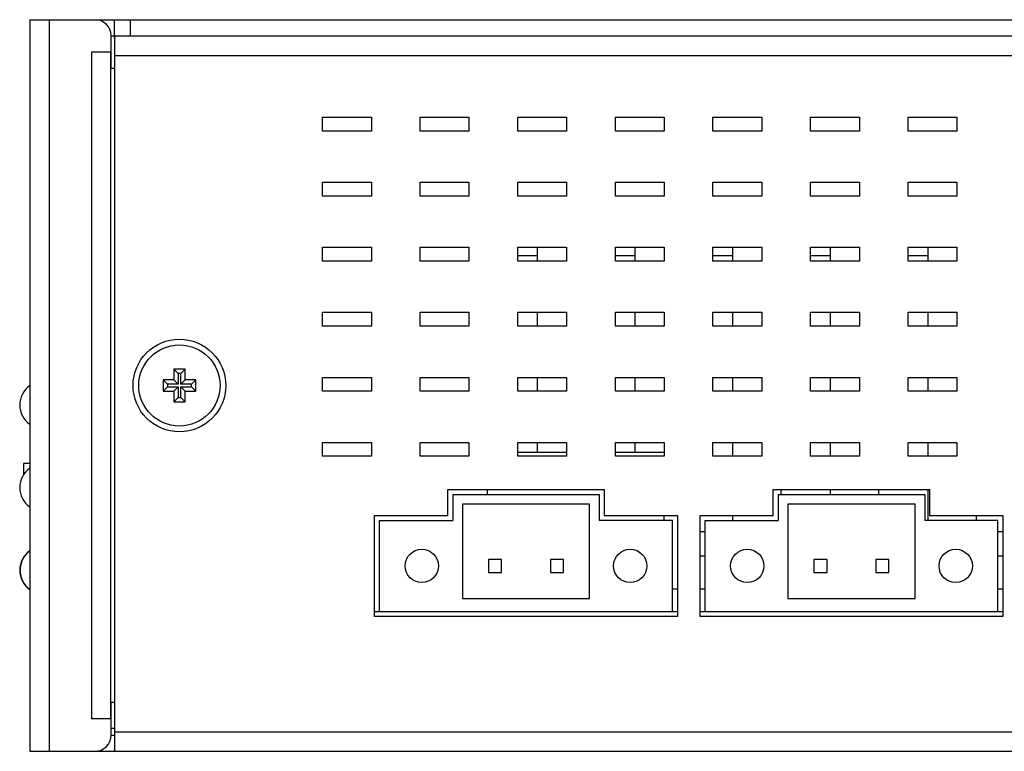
# Model space of a CAD drawing. Extents: x 808 to 1699, y 60 to 690.
# Tile 15 of 19: x 1338 to 1398, y 317 to 362. Entities that reach past the tile are written whole.
import ezdxf

# ---------------------------------------------------------------- set-up
doc = ezdxf.new("R2010")
doc.units = 0
doc.header["$LTSCALE"] = 2
doc.header["$MEASUREMENT"] = 0
for name, color, linetype in [('1X1_LED_DXF_CONTINUOUS_L66', 7, 'CONTINUOUS'), ('1X3_G-G_DXF_CONTINUOUS_L67', 7, 'CONTINUOUS'), ('307229417C_DXF_CONTINUOU56', 7, 'CONTINUOUS'), ('3105460500_DXF_CONTINUOU59', 7, 'CONTINUOUS'), ('3246087000_IDXF_CONTINUO62', 7, 'CONTINUOUS'), ('3991140800_BDXF_CONTINUO53', 7, 'CONTINUOUS'), ('3991141100_CDXF_CONTINUO49', 7, 'CONTINUOUS'), ('3991141500_PDXF_CONTINUO50', 7, 'CONTINUOUS'), ('DIN-SWITCH-5DXF_CONTINUO52', 7, 'CONTINUOUS'), ('OPT-155B_DXF_CONTINUOUS_54', 7, 'CONTINUOUS'), ('PCB-M-8P_DXF_CONTINUOUS_55', 7, 'CONTINUOUS'), ('TB293_DXF_CONTINUOUS_LINE', 7, 'CONTINUOUS')]:
    doc.layers.add(name, color=color, linetype=linetype)

msp = doc.modelspace()

# ---------------------------------------------------------------- linework, layer by layer
at = {"layer": '1X1_LED_DXF_CONTINUOUS_L66', "color": 7, "linetype": 'Continuous'}
msp.add_arc((1339.006, 327.71), 1.45, 126.03742, 233.96258, dxfattribs=at)
at = {"layer": '1X3_G-G_DXF_CONTINUOUS_L67', "color": 7, "linetype": 'Continuous'}
for centre in [(1338.986, 337.87), (1338.986, 332.79), (1338.986, 327.71)]:
    msp.add_arc(centre, 1.45, 125.00046, 234.99954, dxfattribs=at)
at = {"layer": '307229417C_DXF_CONTINUOU56', "color": 7, "linetype": 'Continuous'}
msp.add_line((1366.296, 332.37), (1366.296, 332.67), dxfattribs=at)
at = {"layer": '3105460500_DXF_CONTINUOU59', "color": 7, "linetype": 'Continuous'}
for p, q in [((1347.006, 340.07), (1347.006, 339.42)), ((1347.006, 340.07), (1347.274, 339.802)), ((1347.706, 340.07), (1347.006, 340.07)), ((1347.274, 339.802), (1347.274, 339.152)), ((1347.438, 339.802), (1347.274, 339.802)), ((1347.706, 340.07), (1347.438, 339.802)), ((1347.438, 339.152), (1347.438, 339.802)), ((1347.706, 339.42), (1347.706, 340.07)), ((1346.356, 339.42), (1346.356, 338.72)), ((1346.356, 339.42), (1346.624, 339.152)), ((1347.006, 339.42), (1346.356, 339.42)), ((1346.356, 338.72), (1346.624, 338.988)), ((1346.624, 339.152), (1346.624, 338.988)), ((1347.274, 339.152), (1346.624, 339.152)), ((1346.624, 338.988), (1347.274, 338.988)), ((1347.006, 339.42), (1347.274, 339.152)), ((1347.006, 338.72), (1347.274, 338.988)), ((1347.274, 338.988), (1347.274, 338.338)), ((1347.706, 339.42), (1347.438, 339.152)), ((1348.088, 339.152), (1347.438, 339.152)), ((1347.438, 338.338), (1347.438, 338.988)), ((1347.706, 338.72), (1347.438, 338.988)), ((1347.438, 338.988), (1348.088, 338.988)), ((1348.356, 339.42), (1347.706, 339.42)), ((1348.356, 339.42), (1348.088, 339.152)), ((1348.088, 338.988), (1348.088, 339.152)), ((1348.356, 338.72), (1348.088, 338.988)), ((1348.356, 338.72), (1348.356, 339.42)), ((1346.356, 338.72), (1347.006, 338.72)), ((1347.006, 338.72), (1347.006, 338.07)), ((1347.706, 338.07), (1347.706, 338.72)), ((1347.706, 338.72), (1348.356, 338.72)), ((1347.006, 338.07), (1347.274, 338.338)), ((1347.006, 338.07), (1347.706, 338.07)), ((1347.274, 338.338), (1347.438, 338.338)), ((1347.706, 338.07), (1347.438, 338.338))]:
    msp.add_line(p, q, dxfattribs=at)
msp.add_circle((1347.356, 339.07), 2.5, dxfattribs=at)
at = {"layer": '3246087000_IDXF_CONTINUO62', "color": 3, "linetype": 'Continuous'}
msp.add_line((1343.156, 318), (1343.356, 318), dxfattribs=at)
at = {"layer": '3991140800_BDXF_CONTINUO53', "color": 7, "linetype": 'Continuous'}
for p, q in [((1343.356, 360.344), (1343.356, 316.57)), ((1343.356, 359.37), (1432.656, 359.37)), ((1356.156, 354.72), (1356.156, 355.57)), ((1356.156, 355.57), (1359.156, 355.57)), ((1359.156, 355.57), (1359.156, 354.72)), ((1362.156, 354.72), (1362.156, 355.57)), ((1362.156, 355.57), (1365.156, 355.57)), ((1365.156, 355.57), (1365.156, 354.72)), ((1368.156, 354.72), (1368.156, 355.57)), ((1368.156, 355.57), (1371.156, 355.57)), ((1371.156, 355.57), (1371.156, 354.72)), ((1374.156, 354.72), (1374.156, 355.57)), ((1374.156, 355.57), (1377.156, 355.57)), ((1377.156, 355.57), (1377.156, 354.72)), ((1380.156, 354.72), (1380.156, 355.57)), ((1380.156, 355.57), (1383.156, 355.57)), ((1383.156, 355.57), (1383.156, 354.72)), ((1386.156, 354.72), (1386.156, 355.57)), ((1386.156, 355.57), (1389.156, 355.57)), ((1389.156, 355.57), (1389.156, 354.72)), ((1392.156, 354.72), (1392.156, 355.57)), ((1392.156, 355.57), (1395.156, 355.57)), ((1395.156, 355.57), (1395.156, 354.72)), ((1359.156, 354.72), (1356.156, 354.72)), ((1365.156, 354.72), (1362.156, 354.72)), ((1371.156, 354.72), (1368.156, 354.72)), ((1377.156, 354.72), (1374.156, 354.72)), ((1383.156, 354.72), (1380.156, 354.72)), ((1389.156, 354.72), (1386.156, 354.72)), ((1395.156, 354.72), (1392.156, 354.72)), ((1356.156, 350.72), (1356.156, 351.57)), ((1356.156, 351.57), (1359.156, 351.57)), ((1359.156, 351.57), (1359.156, 350.72)), ((1362.156, 350.72), (1362.156, 351.57)), ((1362.156, 351.57), (1365.156, 351.57)), ((1365.156, 351.57), (1365.156, 350.72)), ((1368.156, 350.72), (1368.156, 351.57)), ((1368.156, 351.57), (1371.156, 351.57)), ((1371.156, 351.57), (1371.156, 350.72)), ((1374.156, 350.72), (1374.156, 351.57)), ((1374.156, 351.57), (1377.156, 351.57)), ((1377.156, 351.57), (1377.156, 350.72)), ((1380.156, 350.72), (1380.156, 351.57)), ((1380.156, 351.57), (1383.156, 351.57)), ((1383.156, 351.57), (1383.156, 350.72)), ((1386.156, 350.72), (1386.156, 351.57)), ((1386.156, 351.57), (1389.156, 351.57)), ((1389.156, 351.57), (1389.156, 350.72)), ((1392.156, 350.72), (1392.156, 351.57)), ((1392.156, 351.57), (1395.156, 351.57)), ((1395.156, 351.57), (1395.156, 350.72)), ((1359.156, 350.72), (1356.156, 350.72)), ((1365.156, 350.72), (1362.156, 350.72)), ((1371.156, 350.72), (1368.156, 350.72)), ((1377.156, 350.72), (1374.156, 350.72)), ((1383.156, 350.72), (1380.156, 350.72)), ((1389.156, 350.72), (1386.156, 350.72)), ((1395.156, 350.72), (1392.156, 350.72)), ((1356.156, 346.72), (1356.156, 347.57)), ((1356.156, 347.57), (1359.156, 347.57)), ((1359.156, 347.57), (1359.156, 346.72)), ((1362.156, 346.72), (1362.156, 347.57)), ((1362.156, 347.57), (1365.156, 347.57)), ((1365.156, 347.57), (1365.156, 346.72)), ((1368.156, 346.72), (1368.156, 347.57)), ((1368.156, 347.57), (1371.156, 347.57)), ((1371.156, 347.57), (1371.156, 346.72)), ((1374.156, 346.72), (1374.156, 347.57)), ((1374.156, 347.57), (1377.156, 347.57)), ((1377.156, 347.57), (1377.156, 346.72)), ((1380.156, 346.72), (1380.156, 347.57)), ((1380.156, 347.57), (1383.156, 347.57)), ((1383.156, 347.57), (1383.156, 346.72)), ((1386.156, 346.72), (1386.156, 347.57)), ((1386.156, 347.57), (1389.156, 347.57)), ((1389.156, 347.57), (1389.156, 346.72)), ((1392.156, 346.72), (1392.156, 347.57)), ((1392.156, 347.57), (1395.156, 347.57)), ((1395.156, 347.57), (1395.156, 346.72)), ((1359.156, 346.72), (1356.156, 346.72)), ((1365.156, 346.72), (1362.156, 346.72)), ((1371.156, 346.72), (1368.156, 346.72)), ((1377.156, 346.72), (1374.156, 346.72)), ((1383.156, 346.72), (1380.156, 346.72)), ((1389.156, 346.72), (1386.156, 346.72)), ((1395.156, 346.72), (1392.156, 346.72)), ((1356.156, 342.72), (1356.156, 343.57)), ((1356.156, 343.57), (1359.156, 343.57)), ((1359.156, 343.57), (1359.156, 342.72)), ((1362.156, 342.72), (1362.156, 343.57)), ((1362.156, 343.57), (1365.156, 343.57)), ((1365.156, 343.57), (1365.156, 342.72)), ((1368.156, 342.72), (1368.156, 343.57)), ((1368.156, 343.57), (1371.156, 343.57)), ((1371.156, 343.57), (1371.156, 342.72)), ((1374.156, 342.72), (1374.156, 343.57)), ((1374.156, 343.57), (1377.156, 343.57)), ((1377.156, 343.57), (1377.156, 342.72)), ((1380.156, 342.72), (1380.156, 343.57)), ((1380.156, 343.57), (1383.156, 343.57)), ((1383.156, 343.57), (1383.156, 342.72)), ((1386.156, 342.72), (1386.156, 343.57)), ((1386.156, 343.57), (1389.156, 343.57)), ((1389.156, 343.57), (1389.156, 342.72)), ((1392.156, 342.72), (1392.156, 343.57)), ((1392.156, 343.57), (1395.156, 343.57)), ((1395.156, 343.57), (1395.156, 342.72)), ((1359.156, 342.72), (1356.156, 342.72)), ((1365.156, 342.72), (1362.156, 342.72)), ((1371.156, 342.72), (1368.156, 342.72)), ((1377.156, 342.72), (1374.156, 342.72)), ((1383.156, 342.72), (1380.156, 342.72)), ((1389.156, 342.72), (1386.156, 342.72)), ((1395.156, 342.72), (1392.156, 342.72)), ((1356.156, 338.72), (1356.156, 339.57)), ((1356.156, 339.57), (1359.156, 339.57)), ((1359.156, 339.57), (1359.156, 338.72)), ((1362.156, 338.72), (1362.156, 339.57)), ((1362.156, 339.57), (1365.156, 339.57)), ((1365.156, 339.57), (1365.156, 338.72)), ((1368.156, 338.72), (1368.156, 339.57)), ((1368.156, 339.57), (1371.156, 339.57)), ((1371.156, 339.57), (1371.156, 338.72)), ((1374.156, 338.72), (1374.156, 339.57)), ((1374.156, 339.57), (1377.156, 339.57)), ((1377.156, 339.57), (1377.156, 338.72)), ((1380.156, 338.72), (1380.156, 339.57)), ((1380.156, 339.57), (1383.156, 339.57)), ((1383.156, 339.57), (1383.156, 338.72)), ((1386.156, 338.72), (1386.156, 339.57)), ((1386.156, 339.57), (1389.156, 339.57)), ((1389.156, 339.57), (1389.156, 338.72)), ((1392.156, 338.72), (1392.156, 339.57)), ((1392.156, 339.57), (1395.156, 339.57)), ((1395.156, 339.57), (1395.156, 338.72)), ((1359.156, 338.72), (1356.156, 338.72)), ((1365.156, 338.72), (1362.156, 338.72)), ((1371.156, 338.72), (1368.156, 338.72)), ((1377.156, 338.72), (1374.156, 338.72)), ((1383.156, 338.72), (1380.156, 338.72)), ((1389.156, 338.72), (1386.156, 338.72)), ((1395.156, 338.72), (1392.156, 338.72)), ((1356.156, 334.72), (1356.156, 335.57)), ((1356.156, 335.57), (1359.156, 335.57)), ((1359.156, 335.57), (1359.156, 334.72)), ((1362.156, 334.72), (1362.156, 335.57)), ((1362.156, 335.57), (1365.156, 335.57)), ((1365.156, 335.57), (1365.156, 334.72)), ((1368.156, 334.72), (1368.156, 335.57)), ((1368.156, 335.57), (1371.156, 335.57)), ((1371.156, 335.57), (1371.156, 334.72)), ((1374.156, 334.72), (1374.156, 335.57)), ((1374.156, 335.57), (1377.156, 335.57)), ((1377.156, 335.57), (1377.156, 334.72)), ((1380.156, 334.72), (1380.156, 335.57)), ((1380.156, 335.57), (1383.156, 335.57)), ((1383.156, 335.57), (1383.156, 334.72)), ((1386.156, 334.72), (1386.156, 335.57)), ((1386.156, 335.57), (1389.156, 335.57)), ((1389.156, 335.57), (1389.156, 334.72)), ((1392.156, 335.57), (1395.156, 335.57)), ((1392.156, 334.72), (1392.156, 335.57)), ((1395.156, 335.57), (1395.156, 334.72)), ((1359.156, 334.72), (1356.156, 334.72)), ((1365.156, 334.72), (1362.156, 334.72)), ((1371.156, 334.72), (1368.156, 334.72)), ((1377.156, 334.72), (1374.156, 334.72)), ((1383.156, 334.72), (1380.156, 334.72)), ((1389.156, 334.72), (1386.156, 334.72)), ((1395.156, 334.72), (1392.156, 334.72)), ((1363.856, 331.07), (1363.856, 332.67)), ((1363.856, 332.67), (1373.466, 332.67)), ((1373.466, 332.67), (1373.466, 331.07)), ((1383.866, 331.07), (1383.866, 332.67)), ((1383.866, 332.67), (1393.476, 332.67)), ((1393.476, 332.67), (1393.476, 331.07)), ((1359.356, 324.87), (1359.356, 331.07)), ((1359.356, 331.07), (1363.856, 331.07)), ((1373.466, 331.07), (1377.966, 331.07)), ((1377.966, 331.07), (1377.966, 324.87)), ((1379.366, 324.87), (1379.366, 331.07)), ((1379.366, 331.07), (1383.866, 331.07)), ((1393.476, 331.07), (1397.976, 331.07)), ((1397.976, 331.07), (1397.976, 324.87)), ((1377.966, 324.87), (1359.356, 324.87)), ((1397.976, 324.87), (1379.366, 324.87)), ((1343.356, 317.77), (1438.156, 317.77)), ((1342.156, 316.57), (1437.156, 316.57))]:
    msp.add_line(p, q, dxfattribs=at)
at = {"layer": '3991140800_BDXF_CONTINUO53', "color": 3, "linetype": 'Continuous'}
for p, q in [((1377.666, 326.57), (1377.966, 326.57)), ((1379.366, 326.57), (1379.666, 326.57)), ((1397.676, 326.57), (1397.976, 326.57)), ((1343.156, 317.57), (1343.356, 317.57))]:
    msp.add_line(p, q, dxfattribs=at)
at = {"layer": '3991140800_BDXF_CONTINUO53', "color": 7, "linetype": 'Continuous'}
msp.add_circle((1347.356, 339.07), 2.85, dxfattribs=at)
for points, start_tangent, end_tangent in [([(1343.385, 360.515), (1343.356, 360.344)], (-0.576208, -0.817303), (0, -1)), ([(1343.482, 360.57), (1343.385, 360.515)], (-1, 0), (-0.576208, -0.817303))]:
    msp.add_spline(points, degree=3, dxfattribs=dict(at, start_tangent=start_tangent, end_tangent=end_tangent))
at = {"layer": '3991141100_CDXF_CONTINUO49', "color": 3, "linetype": 'Continuous'}
msp.add_line((1342.156, 361.57), (1438.156, 361.57), dxfattribs=at)
at = {"layer": '3991141100_CDXF_CONTINUO49', "color": 7, "linetype": 'Continuous'}
for p, q in [((1343.356, 360.487), (1343.356, 361.57)), ((1344.356, 360.57), (1344.356, 361.57)), ((1343.156, 360.57), (1428.156, 360.57)), ((1369.356, 347.57), (1369.356, 346.72)), ((1375.356, 347.57), (1375.356, 346.72)), ((1381.356, 347.57), (1381.356, 346.72)), ((1387.356, 347.57), (1387.356, 346.72)), ((1393.356, 347.57), (1393.356, 346.72)), ((1368.156, 347.07), (1369.356, 347.07)), ((1374.156, 347.07), (1375.356, 347.07)), ((1380.156, 347.07), (1381.356, 347.07)), ((1386.156, 347.07), (1387.356, 347.07)), ((1392.156, 347.07), (1393.356, 347.07)), ((1369.356, 343.57), (1369.356, 342.72)), ((1375.356, 343.57), (1375.356, 342.72)), ((1381.356, 343.57), (1381.356, 342.72)), ((1387.356, 343.57), (1387.356, 342.72)), ((1393.356, 343.57), (1393.356, 342.72)), ((1369.356, 339.57), (1369.356, 338.72)), ((1375.356, 339.57), (1375.356, 338.72)), ((1381.356, 339.57), (1381.356, 338.72)), ((1387.356, 339.57), (1387.356, 338.72)), ((1393.356, 339.57), (1393.356, 338.72)), ((1369.356, 335.57), (1369.356, 334.97)), ((1375.356, 335.57), (1375.356, 334.97)), ((1381.356, 335.57), (1381.356, 334.72)), ((1387.356, 335.57), (1387.356, 334.72)), ((1393.356, 335.57), (1393.356, 334.72)), ((1384.356, 332.37), (1384.356, 332.67)), ((1387.356, 332.67), (1387.356, 332.37)), ((1390.356, 332.37), (1390.356, 332.67)), ((1393.356, 332.67), (1393.356, 330.77)), ((1381.356, 331.07), (1381.356, 330.77)), ((1396.356, 330.77), (1396.356, 331.07)), ((1379.666, 330.07), (1379.366, 330.07)), ((1397.976, 330.07), (1397.676, 330.07)), ((1379.666, 328.57), (1379.366, 328.57)), ((1397.976, 328.57), (1397.676, 328.57))]:
    msp.add_line(p, q, dxfattribs=at)
at = {"layer": '3991141500_PDXF_CONTINUO50', "color": 7, "linetype": 'Continuous'}
for p, q in [((1338.156, 361.57), (1338.156, 316.57)), ((1338.156, 361.57), (1342.156, 361.57)), ((1339.356, 361.57), (1339.356, 316.57)), ((1343.156, 358.57), (1343.156, 360.57)), ((1341.956, 359.57), (1341.956, 318.57)), ((1343.156, 359.57), (1341.956, 359.57)), ((1343.143, 318.57), (1343.143, 359.57)), ((1343.341, 358.57), (1343.156, 358.57)), ((1343.156, 317.57), (1343.156, 319.57)), ((1343.341, 319.57), (1343.156, 319.57)), ((1343.156, 318.57), (1341.956, 318.57)), ((1338.156, 316.57), (1342.156, 316.57))]:
    msp.add_line(p, q, dxfattribs=at)
for centre, start, end in [((1342.156, 360.57), 0, 90), ((1342.156, 317.57), 270, 0)]:
    msp.add_arc(centre, 1, start, end, dxfattribs=at)
at = {"layer": 'DIN-SWITCH-5DXF_CONTINUO52', "color": 7, "linetype": 'Continuous'}
for p, q in [((1337.766, 334.27), (1337.766, 333.568)), ((1338.156, 334.27), (1337.766, 334.27))]:
    msp.add_line(p, q, dxfattribs=at)
at = {"layer": 'OPT-155B_DXF_CONTINUOUS_54', "color": 7, "linetype": 'Continuous'}
for p, q in [((1368.156, 334.97), (1371.156, 334.97)), ((1374.156, 334.97), (1377.156, 334.97)), ((1377.156, 330.77), (1377.156, 331.07))]:
    msp.add_line(p, q, dxfattribs=at)
at = {"layer": 'PCB-M-8P_DXF_CONTINUOUS_55', "color": 7, "linetype": 'Continuous'}
for p, q in [((1359.356, 325.17), (1359.656, 325.17)), ((1377.666, 325.17), (1377.966, 325.17)), ((1379.366, 325.17), (1379.666, 325.17)), ((1397.676, 325.17), (1397.976, 325.17))]:
    msp.add_line(p, q, dxfattribs=at)
at = {"layer": 'TB293_DXF_CONTINUOUS_LINE', "color": 7, "linetype": 'Continuous'}
for p, q in [((1364.156, 332.37), (1364.156, 330.77)), ((1364.156, 332.37), (1373.166, 332.37)), ((1373.166, 332.37), (1373.166, 330.77)), ((1384.166, 332.37), (1384.166, 330.77)), ((1384.166, 332.37), (1393.176, 332.37)), ((1393.176, 332.37), (1393.176, 330.77)), ((1364.756, 331.77), (1364.756, 325.97)), ((1372.566, 331.77), (1364.756, 331.77)), ((1372.566, 325.97), (1372.566, 331.77)), ((1384.766, 331.77), (1384.766, 325.97)), ((1392.576, 331.77), (1384.766, 331.77)), ((1392.576, 325.97), (1392.576, 331.77)), ((1359.656, 325.17), (1359.656, 330.77)), ((1359.656, 330.77), (1364.156, 330.77)), ((1377.666, 330.77), (1373.166, 330.77)), ((1377.666, 325.17), (1377.666, 330.77)), ((1379.666, 325.17), (1379.666, 330.77)), ((1379.666, 330.77), (1384.166, 330.77)), ((1397.676, 330.77), (1393.176, 330.77)), ((1397.676, 325.17), (1397.676, 330.77)), ((1366.356, 328.37), (1366.356, 327.57)), ((1367.156, 328.37), (1366.356, 328.37)), ((1367.156, 327.57), (1367.156, 328.37)), ((1370.166, 328.37), (1370.166, 327.57)), ((1370.966, 328.37), (1370.166, 328.37)), ((1370.966, 327.57), (1370.966, 328.37)), ((1387.166, 328.37), (1386.366, 328.37)), ((1386.366, 328.37), (1386.366, 327.57)), ((1387.166, 327.57), (1387.166, 328.37)), ((1390.976, 328.37), (1390.176, 328.37)), ((1390.176, 328.37), (1390.176, 327.57)), ((1390.976, 327.57), (1390.976, 328.37)), ((1366.356, 327.57), (1367.156, 327.57)), ((1370.166, 327.57), (1370.966, 327.57)), ((1386.366, 327.57), (1387.166, 327.57)), ((1390.176, 327.57), (1390.976, 327.57)), ((1364.756, 325.97), (1372.566, 325.97)), ((1384.766, 325.97), (1392.576, 325.97)), ((1359.656, 325.17), (1377.666, 325.17)), ((1379.666, 325.17), (1397.676, 325.17))]:
    msp.add_line(p, q, dxfattribs=at)
for centre in [(1362.256, 327.97), (1375.066, 327.97), (1382.266, 327.97), (1395.076, 327.97)]:
    msp.add_circle(centre, 1.025, dxfattribs=at)

doc.saveas('drawing.dxf')
